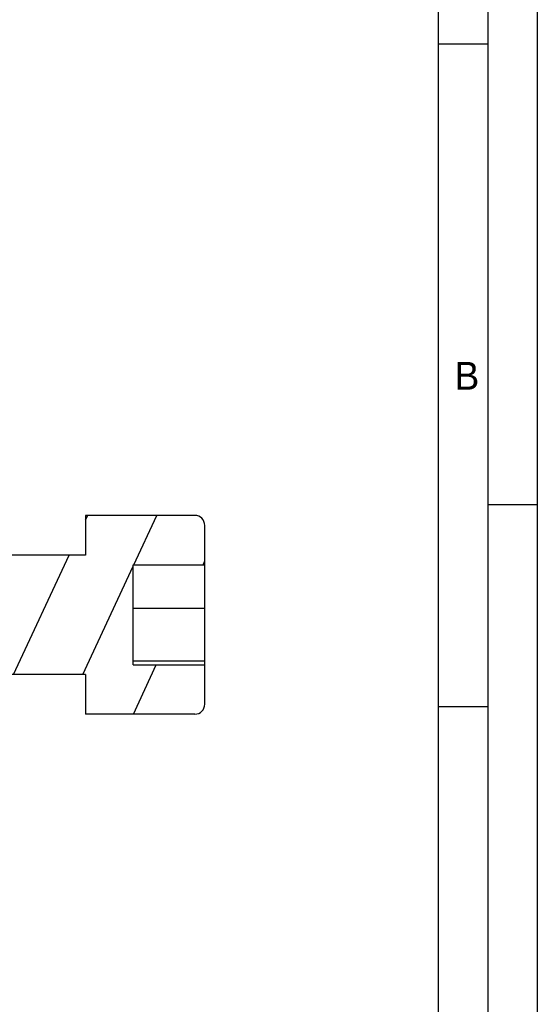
# Model space of a CAD drawing. Header units: inches. Extents: x 0 to 23.4, y 0 to 16.5.
# Tile 37 of 38: x 21.3 to 23.4, y 9.7 to 13.6. Entities that reach past the tile are written whole.
import ezdxf

# ---------------------------------------------------------------- set-up
doc = ezdxf.new("R2010")
doc.units = ezdxf.units.IN
doc.header["$LTSCALE"] = 1.28622
doc.header["$MEASUREMENT"] = 0
doc.layers.get('0').update_dxf_attribs({"linetype": 'CONTINUOUS'})
doc.styles.add('TEXTSTYLE_2', font='txt')

# ---------------------------------------------------------------- blocks, each defined once
blk = doc.blocks.new('CAJETIN_BL0', base_point=(19.5473, 5.8465))
at = {"color": 7, "linetype": 'CONTINUOUS'}
blk.add_line((23.189, 11.4961), (23.189, 0.1969), dxfattribs=at)

msp = doc.modelspace()

# ---------------------------------------------------------------- hatches: boundary and pattern name
at = {"linetype": 'CONTINUOUS'}
h = msp.add_hatch(dxfattribs=at)
h.set_pattern_fill('default__48', scale=0.248407, angle=245, style=0, pattern_type=0)
h.set_pattern_definition([(245, (0, 0), (0.225133, -0.1049813), [])])
edge = h.paths.add_edge_path()
edge.add_line((22.0673, 11.6097), (22.0673, 11.4539))
edge.add_line((21.7838, 11.4539), (22.0673, 11.4539))
edge.add_line((21.7838, 11.057), (21.7838, 11.4539))
edge.add_line((21.7838, 11.057), (22.0673, 11.057))
edge.add_line((22.0673, 11.057), (22.0673, 10.9012))
edge.add_ellipse((22.0279, 10.9012), major_axis=(0.0394, 0), ratio=0.999779, start_angle=270, end_angle=360, ccw=False)
edge.add_line((22.0279, 10.8619), (21.5948, 10.8619))
edge.add_line((21.5948, 11.0193), (21.5948, 10.8619))
edge.add_line((21.5948, 11.0193), (19.4295, 11.0193))
edge.add_line((19.4295, 11.0193), (19.3901, 11.0587))
edge.add_line((19.3901, 11.4523), (19.3901, 11.0587))
edge.add_line((19.4295, 11.4916), (19.3901, 11.4523))
edge.add_line((21.5948, 11.4916), (19.4295, 11.4916))
edge.add_line((21.5948, 11.6491), (21.5948, 11.4916))
edge.add_line((22.0279, 11.6491), (21.5948, 11.6491))
edge.add_ellipse((22.0279, 11.6097), major_axis=(0.0394, 0), ratio=0.999779, start_angle=0, end_angle=90)

# ---------------------------------------------------------------- linework, layer by layer
at = {"color": 7, "linetype": 'CONTINUOUS'}
for p, q in [((23.3858, 16.5354), (23.3858, 0)), ((23.189, 16.3386), (23.189, 0.1969)), ((22.9921, 16.1417), (22.9921, 2.3618)), ((22.9921, 13.5169), (23.189, 13.5169)), ((23.189, 11.6929), (23.3858, 11.6929)), ((22.0279, 11.6491), (21.5948, 11.6491)), ((21.5948, 11.6491), (21.5948, 11.4916)), ((22.0673, 10.9012), (22.0673, 11.6097)), ((21.5948, 11.4916), (21.2396, 11.4916)), ((21.7838, 11.4539), (22.0673, 11.4539)), ((21.7838, 11.057), (21.7838, 11.4539)), ((22.0673, 11.2798), (21.7838, 11.2798)), ((22.0673, 11.0719), (21.7838, 11.0719)), ((21.7838, 11.057), (22.0673, 11.057)), ((21.5948, 11.0193), (19.4295, 11.0193)), ((21.5948, 11.0193), (21.5948, 10.8619)), ((22.9921, 10.8921), (23.189, 10.8921)), ((22.0279, 10.8619), (21.5948, 10.8619))]:
    msp.add_line(p, q, dxfattribs=at)
for centre, start, end in [((22.0279, 11.6097), 0.0068, 90.0067), ((22.0279, 10.9012), 269.9933, 359.9932)]:
    msp.add_arc(centre, 0.0394, start, end, dxfattribs=at)

# ---------------------------------------------------------------- block references
msp.add_blockref('CAJETIN_BL0', (19.5473, 5.8465), dxfattribs=at)

# ---------------------------------------------------------------- texts
at = {"color": 7, "linetype": 'CONTINUOUS', "insert": (23.0574, 12.2571), "char_height": 0.1102, "width": 0.110236, "attachment_point": 1, "line_spacing_factor": 0.9, "style": 'TEXTSTYLE_2'}
msp.add_mtext('B', dxfattribs=at)

doc.saveas('drawing.dxf')
